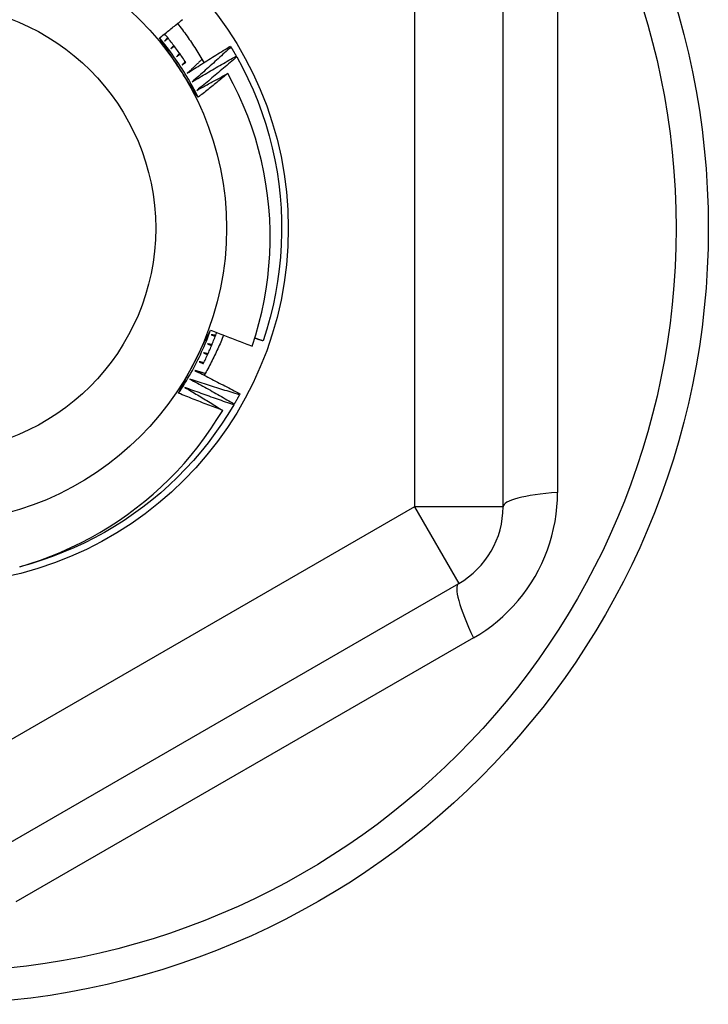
# Model space of a CAD drawing. Header units: inches. Extents: x 32 to 80, y 18.9 to 39.2.
# Tile 28 of 53: x 46.95 to 47.256, y 36.222 to 36.66. Entities that reach past the tile are written whole.
import ezdxf

# ---------------------------------------------------------------- set-up
doc = ezdxf.new("R2010")
doc.units = ezdxf.units.IN
doc.header["$MEASUREMENT"] = 0
doc.layers.add('Visible Edges(ANSI)', color=7, linetype='Continuous', lineweight=25)
doc.layers.add('Visible Tangent Edges(ANSI)', color=7, linetype='Continuous', lineweight=25)

msp = doc.modelspace()

# ---------------------------------------------------------------- linework, layer by layer
at = {"layer": 'Visible Edges(ANSI)'}
for p, q in [((47.16482, 36.4435), (47.16482, 36.69126)), ((47.04362, 36.6484), (47.04384, 36.64805)), ((47.04622, 36.64399), (47.04642, 36.64363)), ((47.04783, 36.49369), (47.04763, 36.49333)), ((47.04533, 36.48922), (47.04512, 36.48886)), ((46.93057, 36.28552), (47.14514, 36.4094))]:
    msp.add_line(p, q, dxfattribs=at)
at = {"layer": 'Visible Edges(ANSI)', "flags": 128}
for points in [[(47.01206, 36.65207), (47.01258, 36.65247), (47.01309, 36.65287), (47.01361, 36.65328), (47.01412, 36.65368), (47.01463, 36.65409), (47.01515, 36.6545), (47.01566, 36.6549), (47.01617, 36.65531), (47.01668, 36.65572), (47.01719, 36.65613), (47.0177, 36.65653), (47.01821, 36.65694), (47.01872, 36.65735), (47.01923, 36.65776), (47.01974, 36.65817), (47.02025, 36.65858), (47.02076, 36.65899), (47.02127, 36.65941), (47.02177, 36.65982), (47.02228, 36.66023)], [(47.02011, 36.65847), (47.02065, 36.65778), (47.02118, 36.65709), (47.02172, 36.65639), (47.02224, 36.65569), (47.02276, 36.65499), (47.02328, 36.65428), (47.0238, 36.65357), (47.02431, 36.65286), (47.02481, 36.65215), (47.02531, 36.65143), (47.02581, 36.65071), (47.0263, 36.64999), (47.02678, 36.64926), (47.02727, 36.64854), (47.02774, 36.6478), (47.02822, 36.64707), (47.02868, 36.64633), (47.02915, 36.64559), (47.02961, 36.64485), (47.03006, 36.6441), (47.03051, 36.64336), (47.03096, 36.64261), (47.0314, 36.64185), (47.03183, 36.6411)], [(47.02381, 36.64108), (47.02344, 36.64163), (47.02308, 36.64219), (47.02271, 36.64274), (47.02233, 36.64329), (47.02196, 36.64383), (47.02158, 36.64438), (47.0212, 36.64492), (47.02082, 36.64546), (47.02043, 36.646), (47.02005, 36.64654), (47.01966, 36.64708), (47.01926, 36.64761), (47.01887, 36.64814), (47.01847, 36.64867), (47.01807, 36.6492), (47.01766, 36.64973), (47.01726, 36.65025), (47.01685, 36.65077), (47.01644, 36.65129), (47.01602, 36.65181), (47.01561, 36.65233), (47.01519, 36.65284), (47.01477, 36.65335), (47.01434, 36.65386)], [(47.02925, 36.62567), (47.02854, 36.62677), (47.02782, 36.62786), (47.02711, 36.62896), (47.02639, 36.63006), (47.02568, 36.63116), (47.02496, 36.63226), (47.02425, 36.63336), (47.02353, 36.63446), (47.02281, 36.63556), (47.0221, 36.63666), (47.02138, 36.63776), (47.02066, 36.63887), (47.01994, 36.63997), (47.01922, 36.64108), (47.01851, 36.64218), (47.01779, 36.64328), (47.01707, 36.64438), (47.01636, 36.64548), (47.01564, 36.64658), (47.01493, 36.64768), (47.01421, 36.64878), (47.0135, 36.64987), (47.01278, 36.65097), (47.01206, 36.65207)], [(47.02925, 36.62567), (47.02867, 36.62685), (47.02807, 36.62802), (47.02746, 36.62919), (47.02683, 36.63035), (47.0262, 36.6315), (47.02556, 36.63264), (47.0249, 36.63378), (47.02423, 36.63492), (47.02355, 36.63605), (47.02286, 36.63716), (47.02216, 36.63828), (47.02145, 36.63938), (47.02073, 36.64048), (47.01999, 36.64157), (47.01925, 36.64266), (47.01849, 36.64373), (47.01772, 36.6448), (47.01695, 36.64587), (47.01616, 36.64692), (47.01536, 36.64796), (47.01455, 36.649), (47.01373, 36.65003), (47.0129, 36.65105), (47.01206, 36.65207)], [(47.01568, 36.65223), (47.01563, 36.65217), (47.01558, 36.6521), (47.01552, 36.65204), (47.01547, 36.65197), (47.01542, 36.65191), (47.01536, 36.65184), (47.01531, 36.65178), (47.01526, 36.65171), (47.0152, 36.65165), (47.01515, 36.65159), (47.0151, 36.65152), (47.01505, 36.65146), (47.01499, 36.65139), (47.01494, 36.65133), (47.01489, 36.65126), (47.01483, 36.6512), (47.01478, 36.65113), (47.01473, 36.65107), (47.01467, 36.651), (47.01462, 36.65094), (47.01457, 36.65087), (47.01451, 36.65081), (47.01446, 36.65074), (47.01441, 36.65068)], [(47.01441, 36.65068), (47.01447, 36.65073), (47.01453, 36.65079), (47.01459, 36.65084), (47.01466, 36.65089), (47.01472, 36.65095), (47.01478, 36.651), (47.01484, 36.65105), (47.01491, 36.65111), (47.01497, 36.65116), (47.01503, 36.65121), (47.01509, 36.65127), (47.01516, 36.65132), (47.01522, 36.65137), (47.01528, 36.65142), (47.01534, 36.65148), (47.01541, 36.65153), (47.01547, 36.65158), (47.01553, 36.65164), (47.01559, 36.65169), (47.01566, 36.65174), (47.01572, 36.6518), (47.01578, 36.65185), (47.01584, 36.6519), (47.01591, 36.65196)], [(47.01842, 36.64874), (47.01836, 36.64867), (47.01831, 36.64861), (47.01825, 36.64855), (47.0182, 36.64849), (47.01814, 36.64842), (47.01809, 36.64836), (47.01803, 36.6483), (47.01798, 36.64823), (47.01792, 36.64817), (47.01787, 36.64811), (47.01781, 36.64804), (47.01776, 36.64798), (47.0177, 36.64792), (47.01765, 36.64786), (47.01759, 36.64779), (47.01753, 36.64773), (47.01748, 36.64767), (47.01742, 36.6476), (47.01737, 36.64754), (47.01731, 36.64748), (47.01726, 36.64742), (47.0172, 36.64735), (47.01715, 36.64729), (47.01709, 36.64723)], [(47.01709, 36.64723), (47.01716, 36.64728), (47.01722, 36.64733), (47.01728, 36.64738), (47.01735, 36.64743), (47.01741, 36.64748), (47.01748, 36.64753), (47.01754, 36.64759), (47.01761, 36.64764), (47.01767, 36.64769), (47.01773, 36.64774), (47.0178, 36.64779), (47.01786, 36.64784), (47.01793, 36.64789), (47.01799, 36.64794), (47.01805, 36.64799), (47.01812, 36.64805), (47.01818, 36.6481), (47.01825, 36.64815), (47.01831, 36.6482), (47.01838, 36.64825), (47.01844, 36.6483), (47.0185, 36.64835), (47.01857, 36.6484), (47.01863, 36.64845)], [(47.02445, 36.63637), (47.02524, 36.63688), (47.02603, 36.63739), (47.02682, 36.6379), (47.02762, 36.63841), (47.02841, 36.63892), (47.02921, 36.63943), (47.03, 36.63994), (47.0308, 36.64044), (47.03159, 36.64095), (47.03239, 36.64145), (47.03319, 36.64195), (47.03399, 36.64246), (47.03479, 36.64296), (47.03559, 36.64346), (47.03639, 36.64396), (47.03719, 36.64445), (47.03799, 36.64495), (47.03879, 36.64545), (47.0396, 36.64594), (47.0404, 36.64644), (47.04121, 36.64693), (47.04201, 36.64742), (47.04282, 36.64791), (47.04362, 36.6484)], [(47.02104, 36.64515), (47.02098, 36.64509), (47.02092, 36.64503), (47.02087, 36.64497), (47.02081, 36.64491), (47.02075, 36.64485), (47.02069, 36.64479), (47.02064, 36.64473), (47.02058, 36.64467), (47.02052, 36.6446), (47.02047, 36.64454), (47.02041, 36.64448), (47.02035, 36.64442), (47.02029, 36.64436), (47.02024, 36.6443), (47.02018, 36.64424), (47.02012, 36.64418), (47.02006, 36.64412), (47.02001, 36.64405), (47.01995, 36.64399), (47.01989, 36.64393), (47.01983, 36.64387), (47.01978, 36.64381), (47.01972, 36.64375), (47.01966, 36.64369)], [(47.01966, 36.64369), (47.01973, 36.64374), (47.01979, 36.64379), (47.01986, 36.64383), (47.01993, 36.64388), (47.01999, 36.64393), (47.02006, 36.64398), (47.02012, 36.64403), (47.02019, 36.64408), (47.02025, 36.64413), (47.02032, 36.64418), (47.02039, 36.64423), (47.02045, 36.64428), (47.02052, 36.64433), (47.02058, 36.64437), (47.02065, 36.64442), (47.02072, 36.64447), (47.02078, 36.64452), (47.02085, 36.64457), (47.02091, 36.64462), (47.02098, 36.64467), (47.02104, 36.64472), (47.02111, 36.64477), (47.02118, 36.64482), (47.02124, 36.64486)], [(47.04384, 36.64805), (47.04313, 36.6474), (47.04242, 36.64674), (47.04172, 36.64609), (47.04101, 36.64544), (47.0403, 36.64479), (47.03959, 36.64414), (47.03888, 36.64349), (47.03816, 36.64284), (47.03745, 36.64219), (47.03674, 36.64155), (47.03602, 36.6409), (47.03531, 36.64026), (47.03459, 36.63961), (47.03387, 36.63897), (47.03316, 36.63833), (47.03244, 36.63769), (47.03172, 36.63705), (47.031, 36.63641), (47.03028, 36.63577), (47.02955, 36.63513), (47.02883, 36.6345), (47.02811, 36.63386), (47.02738, 36.63322), (47.02666, 36.63259)], [(47.02666, 36.63259), (47.02746, 36.63308), (47.02827, 36.63356), (47.02908, 36.63405), (47.02989, 36.63453), (47.0307, 36.63501), (47.03151, 36.6355), (47.03232, 36.63598), (47.03314, 36.63646), (47.03395, 36.63693), (47.03476, 36.63741), (47.03558, 36.63789), (47.03639, 36.63836), (47.03721, 36.63884), (47.03802, 36.63931), (47.03884, 36.63978), (47.03966, 36.64025), (47.04048, 36.64072), (47.04129, 36.64119), (47.04211, 36.64166), (47.04293, 36.64213), (47.04375, 36.6426), (47.04457, 36.64306), (47.0454, 36.64353), (47.04622, 36.64399)], [(47.04384, 36.64805), (47.04394, 36.64788), (47.04404, 36.64772), (47.04414, 36.64755), (47.04424, 36.64738), (47.04434, 36.64721), (47.04444, 36.64704), (47.04454, 36.64687), (47.04464, 36.6467), (47.04474, 36.64654), (47.04484, 36.64637), (47.04494, 36.6462), (47.04504, 36.64603), (47.04514, 36.64586), (47.04524, 36.64569), (47.04534, 36.64552), (47.04544, 36.64535), (47.04554, 36.64518), (47.04563, 36.64501), (47.04573, 36.64484), (47.04583, 36.64467), (47.04593, 36.6445), (47.04602, 36.64433), (47.04612, 36.64416), (47.04622, 36.64399)], [(47.02354, 36.64149), (47.02348, 36.64143), (47.02342, 36.64137), (47.02336, 36.64131), (47.0233, 36.64125), (47.02324, 36.64119), (47.02318, 36.64113), (47.02312, 36.64107), (47.02306, 36.64101), (47.023, 36.64095), (47.02295, 36.64089), (47.02289, 36.64084), (47.02283, 36.64078), (47.02277, 36.64072), (47.02271, 36.64066), (47.02265, 36.6406), (47.02259, 36.64054), (47.02253, 36.64048), (47.02247, 36.64042), (47.02241, 36.64036), (47.02235, 36.6403), (47.02229, 36.64024), (47.02223, 36.64018), (47.02217, 36.64013), (47.02212, 36.64007)], [(47.02212, 36.64007), (47.02218, 36.64011), (47.02225, 36.64016), (47.02232, 36.64021), (47.02238, 36.64025), (47.02245, 36.6403), (47.02252, 36.64035), (47.02259, 36.64039), (47.02265, 36.64044), (47.02272, 36.64049), (47.02279, 36.64053), (47.02286, 36.64058), (47.02292, 36.64063), (47.02299, 36.64068), (47.02306, 36.64072), (47.02313, 36.64077), (47.02319, 36.64082), (47.02326, 36.64086), (47.02333, 36.64091), (47.0234, 36.64096), (47.02346, 36.641), (47.02353, 36.64105), (47.0236, 36.6411), (47.02367, 36.64114), (47.02373, 36.64119)], [(47.03099, 36.64254), (47.03072, 36.64228), (47.03045, 36.64203), (47.03018, 36.64177), (47.02991, 36.64151), (47.02964, 36.64125), (47.02936, 36.64099), (47.02909, 36.64073), (47.02882, 36.64048), (47.02855, 36.64022), (47.02827, 36.63996), (47.028, 36.6397), (47.02773, 36.63945), (47.02746, 36.63919), (47.02718, 36.63893), (47.02691, 36.63867), (47.02664, 36.63842), (47.02636, 36.63816), (47.02609, 36.6379), (47.02582, 36.63765), (47.02554, 36.63739), (47.02527, 36.63713), (47.025, 36.63688), (47.02472, 36.63662), (47.02445, 36.63637)], [(47.04642, 36.64363), (47.04569, 36.643), (47.04496, 36.64237), (47.04424, 36.64174), (47.04351, 36.64111), (47.04277, 36.64049), (47.04204, 36.63986), (47.04131, 36.63924), (47.04058, 36.63861), (47.03984, 36.63799), (47.03911, 36.63737), (47.03837, 36.63674), (47.03764, 36.63612), (47.0369, 36.6355), (47.03616, 36.63488), (47.03542, 36.63427), (47.03469, 36.63365), (47.03394, 36.63303), (47.0332, 36.63242), (47.03246, 36.6318), (47.03172, 36.63119), (47.03098, 36.63058), (47.03023, 36.62997), (47.02949, 36.62935), (47.02874, 36.62874)], [(47.04642, 36.64363), (47.049, 36.63884), (47.05142, 36.63397), (47.05366, 36.62901), (47.05573, 36.62398), (47.05762, 36.61887), (47.05934, 36.61371), (47.06087, 36.60848), (47.06221, 36.60321), (47.06337, 36.59789), (47.06435, 36.59254), (47.06513, 36.58716), (47.06573, 36.58175), (47.06614, 36.57632), (47.06636, 36.57088), (47.06638, 36.56544), (47.06622, 36.56), (47.06587, 36.55457), (47.06533, 36.54916), (47.06459, 36.54376), (47.06367, 36.5384), (47.06257, 36.53307), (47.06127, 36.52779), (47.05979, 36.52255), (47.05813, 36.51737)], [(47.02874, 36.62874), (47.02931, 36.62906), (47.02987, 36.62938), (47.03044, 36.62969), (47.03101, 36.63001), (47.03158, 36.63032), (47.03215, 36.63064), (47.03272, 36.63095), (47.03329, 36.63127), (47.03385, 36.63158), (47.03442, 36.63189), (47.03499, 36.6322), (47.03556, 36.63251), (47.03614, 36.63283), (47.03671, 36.63314), (47.03728, 36.63345), (47.03785, 36.63376), (47.03842, 36.63406), (47.03899, 36.63437), (47.03956, 36.63468), (47.04014, 36.63499), (47.04071, 36.6353), (47.04128, 36.6356), (47.04186, 36.63591), (47.04243, 36.63621)], [(47.04243, 36.63621), (47.04189, 36.63577), (47.04134, 36.63532), (47.0408, 36.63488), (47.04025, 36.63444), (47.0397, 36.63399), (47.03916, 36.63355), (47.03861, 36.63311), (47.03806, 36.63267), (47.03752, 36.63223), (47.03697, 36.63179), (47.03642, 36.63135), (47.03587, 36.63091), (47.03532, 36.63047), (47.03477, 36.63003), (47.03422, 36.62959), (47.03367, 36.62915), (47.03312, 36.62872), (47.03257, 36.62828), (47.03202, 36.62784), (47.03147, 36.62741), (47.03091, 36.62697), (47.03036, 36.62654), (47.02981, 36.62611), (47.02925, 36.62567)], [(47.05328, 36.51497), (47.05487, 36.51995), (47.05629, 36.52498), (47.05754, 36.53006), (47.05861, 36.53519), (47.0595, 36.54034), (47.06022, 36.54551), (47.06075, 36.5507), (47.0611, 36.5559), (47.06127, 36.56111), (47.06126, 36.56633), (47.06107, 36.57154), (47.0607, 36.57675), (47.06015, 36.58195), (47.05941, 36.58713), (47.0585, 36.59229), (47.0574, 36.5974), (47.05613, 36.60246), (47.05469, 36.60747), (47.05307, 36.61243), (47.05128, 36.61733), (47.04932, 36.62216), (47.04719, 36.62692), (47.04489, 36.63161), (47.04243, 36.63621)], [(47.02055, 36.49402), (47.02114, 36.49518), (47.02173, 36.49635), (47.02233, 36.49752), (47.02292, 36.49869), (47.02351, 36.49986), (47.02411, 36.50103), (47.0247, 36.50219), (47.0253, 36.50337), (47.02589, 36.50454), (47.02649, 36.50571), (47.02708, 36.50688), (47.02768, 36.50806), (47.02828, 36.50923), (47.02888, 36.5104), (47.02947, 36.51158), (47.03007, 36.51275), (47.03066, 36.51392), (47.03126, 36.51509), (47.03185, 36.51626), (47.03245, 36.51743), (47.03304, 36.51859), (47.03363, 36.51976), (47.03422, 36.52093), (47.03481, 36.5221)], [(47.02055, 36.49402), (47.02128, 36.49511), (47.02199, 36.49622), (47.0227, 36.49733), (47.02339, 36.49845), (47.02407, 36.49957), (47.02474, 36.5007), (47.0254, 36.50184), (47.02605, 36.50299), (47.02668, 36.50414), (47.02731, 36.5053), (47.02792, 36.50646), (47.02852, 36.50763), (47.02911, 36.50881), (47.02969, 36.50999), (47.03026, 36.51118), (47.03081, 36.51237), (47.03136, 36.51357), (47.03189, 36.51477), (47.0324, 36.51598), (47.03291, 36.51719), (47.0334, 36.51841), (47.03389, 36.51964), (47.03436, 36.52087), (47.03481, 36.5221)], [(47.03481, 36.5221), (47.03558, 36.52179), (47.03635, 36.52149), (47.03711, 36.52118), (47.03788, 36.52088), (47.03865, 36.52057), (47.03941, 36.52027), (47.04018, 36.51997), (47.04095, 36.51967), (47.04172, 36.51937), (47.04249, 36.51907), (47.04326, 36.51877), (47.04402, 36.51847), (47.04479, 36.51818), (47.04556, 36.51788), (47.04633, 36.51758), (47.04711, 36.51729), (47.04788, 36.517), (47.04865, 36.51671), (47.04942, 36.51641), (47.05019, 36.51612), (47.05096, 36.51583), (47.05174, 36.51555), (47.05251, 36.51526), (47.05328, 36.51497)], [(47.0315, 36.5071), (47.03178, 36.50766), (47.03206, 36.50823), (47.03234, 36.5088), (47.03261, 36.50937), (47.03288, 36.50994), (47.03315, 36.51051), (47.03342, 36.51109), (47.03368, 36.51166), (47.03394, 36.51224), (47.0342, 36.51282), (47.03445, 36.5134), (47.0347, 36.51398), (47.03495, 36.51456), (47.0352, 36.51514), (47.03544, 36.51572), (47.03568, 36.51631), (47.03592, 36.51689), (47.03615, 36.51748), (47.03639, 36.51807), (47.03662, 36.51866), (47.03684, 36.51925), (47.03707, 36.51984), (47.03729, 36.52043), (47.03751, 36.52102)], [(47.04056, 36.51982), (47.04025, 36.51906), (47.03994, 36.5183), (47.03962, 36.51754), (47.0393, 36.51678), (47.03898, 36.51602), (47.03865, 36.51527), (47.03831, 36.51452), (47.03797, 36.51377), (47.03763, 36.51302), (47.03728, 36.51227), (47.03693, 36.51153), (47.03657, 36.51079), (47.03621, 36.51005), (47.03585, 36.50931), (47.03547, 36.50857), (47.0351, 36.50784), (47.03472, 36.50711), (47.03434, 36.50638), (47.03395, 36.50565), (47.03355, 36.50492), (47.03316, 36.5042), (47.03276, 36.50348), (47.03235, 36.50276), (47.03194, 36.50205)], [(47.03505, 36.52006), (47.03512, 36.52003), (47.0352, 36.52), (47.03528, 36.51998), (47.03536, 36.51995), (47.03543, 36.51992), (47.03551, 36.5199), (47.03559, 36.51987), (47.03567, 36.51984), (47.03574, 36.51981), (47.03582, 36.51979), (47.0359, 36.51976), (47.03598, 36.51973), (47.03605, 36.51971), (47.03613, 36.51968), (47.03621, 36.51965), (47.03629, 36.51963), (47.03636, 36.5196), (47.03644, 36.51957), (47.03652, 36.51954), (47.0366, 36.51952), (47.03667, 36.51949), (47.03675, 36.51946), (47.03683, 36.51944), (47.03691, 36.51941)], [(47.03703, 36.51974), (47.03695, 36.51975), (47.03687, 36.51977), (47.03678, 36.51978), (47.0367, 36.51979), (47.03662, 36.51981), (47.03654, 36.51982), (47.03645, 36.51983), (47.03637, 36.51985), (47.03629, 36.51986), (47.0362, 36.51987), (47.03612, 36.51989), (47.03604, 36.5199), (47.03596, 36.51991), (47.03587, 36.51992), (47.03579, 36.51994), (47.03571, 36.51995), (47.03563, 36.51996), (47.03554, 36.51998), (47.03546, 36.51999), (47.03538, 36.52), (47.03529, 36.52002), (47.03521, 36.52003), (47.03513, 36.52004), (47.03505, 36.52006)], [(47.05447, 36.51861), (47.05462, 36.51856), (47.05477, 36.51851), (47.05492, 36.51845), (47.05508, 36.5184), (47.05523, 36.51835), (47.05538, 36.5183), (47.05553, 36.51825), (47.05569, 36.51819), (47.05584, 36.51814), (47.05599, 36.51809), (47.05615, 36.51804), (47.0563, 36.51799), (47.05645, 36.51793), (47.0566, 36.51788), (47.05676, 36.51783), (47.05691, 36.51778), (47.05706, 36.51773), (47.05722, 36.51768), (47.05737, 36.51762), (47.05752, 36.51757), (47.05768, 36.51752), (47.05783, 36.51747), (47.05798, 36.51742), (47.05813, 36.51737)], [(47.03342, 36.516), (47.0335, 36.51597), (47.03357, 36.51594), (47.03365, 36.51591), (47.03373, 36.51588), (47.0338, 36.51585), (47.03388, 36.51582), (47.03396, 36.51579), (47.03403, 36.51576), (47.03411, 36.51573), (47.03419, 36.5157), (47.03426, 36.51567), (47.03434, 36.51564), (47.03442, 36.51561), (47.03449, 36.51558), (47.03457, 36.51555), (47.03465, 36.51552), (47.03472, 36.51549), (47.0348, 36.51546), (47.03488, 36.51544), (47.03495, 36.51541), (47.03503, 36.51538), (47.03511, 36.51535), (47.03518, 36.51532), (47.03526, 36.51529)], [(47.0354, 36.51561), (47.03531, 36.51563), (47.03523, 36.51565), (47.03515, 36.51566), (47.03507, 36.51568), (47.03498, 36.51569), (47.0349, 36.51571), (47.03482, 36.51573), (47.03474, 36.51574), (47.03466, 36.51576), (47.03457, 36.51577), (47.03449, 36.51579), (47.03441, 36.5158), (47.03433, 36.51582), (47.03424, 36.51584), (47.03416, 36.51585), (47.03408, 36.51587), (47.034, 36.51588), (47.03391, 36.5159), (47.03383, 36.51592), (47.03375, 36.51593), (47.03367, 36.51595), (47.03359, 36.51596), (47.0335, 36.51598), (47.03342, 36.516)], [(47.02978, 36.50805), (47.02985, 36.50801), (47.02992, 36.50798), (47.03, 36.50794), (47.03007, 36.50791), (47.03015, 36.50787), (47.03022, 36.50784), (47.0303, 36.5078), (47.03037, 36.50777), (47.03045, 36.50774), (47.03052, 36.5077), (47.03059, 36.50767), (47.03067, 36.50763), (47.03074, 36.5076), (47.03082, 36.50756), (47.03089, 36.50753), (47.03097, 36.50749), (47.03104, 36.50746), (47.03112, 36.50742), (47.03119, 36.50739), (47.03126, 36.50736), (47.03134, 36.50732), (47.03141, 36.50729), (47.03149, 36.50725), (47.03156, 36.50722)], [(47.03172, 36.50754), (47.03164, 36.50756), (47.03156, 36.50758), (47.03148, 36.5076), (47.0314, 36.50762), (47.03131, 36.50764), (47.03123, 36.50766), (47.03115, 36.50768), (47.03107, 36.5077), (47.03099, 36.50773), (47.03091, 36.50775), (47.03083, 36.50777), (47.03075, 36.50779), (47.03067, 36.50781), (47.03059, 36.50783), (47.0305, 36.50785), (47.03042, 36.50788), (47.03034, 36.5079), (47.03026, 36.50792), (47.03018, 36.50794), (47.0301, 36.50796), (47.03002, 36.50798), (47.02994, 36.508), (47.02986, 36.50802), (47.02978, 36.50805)], [(47.03166, 36.51199), (47.03174, 36.51196), (47.03182, 36.51193), (47.03189, 36.5119), (47.03197, 36.51186), (47.03204, 36.51183), (47.03212, 36.5118), (47.03219, 36.51177), (47.03227, 36.51174), (47.03234, 36.5117), (47.03242, 36.51167), (47.03249, 36.51164), (47.03257, 36.51161), (47.03265, 36.51157), (47.03272, 36.51154), (47.0328, 36.51151), (47.03287, 36.51148), (47.03295, 36.51145), (47.03302, 36.51141), (47.0331, 36.51138), (47.03317, 36.51135), (47.03325, 36.51132), (47.03333, 36.51129), (47.0334, 36.51125), (47.03348, 36.51122)], [(47.03362, 36.51154), (47.03354, 36.51156), (47.03346, 36.51158), (47.03338, 36.5116), (47.0333, 36.51162), (47.03322, 36.51164), (47.03313, 36.51166), (47.03305, 36.51167), (47.03297, 36.51169), (47.03289, 36.51171), (47.03281, 36.51173), (47.03273, 36.51175), (47.03264, 36.51177), (47.03256, 36.51179), (47.03248, 36.5118), (47.0324, 36.51182), (47.03232, 36.51184), (47.03224, 36.51186), (47.03215, 36.51188), (47.03207, 36.5119), (47.03199, 36.51192), (47.03191, 36.51194), (47.03183, 36.51195), (47.03175, 36.51197), (47.03166, 36.51199)], [(47.02776, 36.50417), (47.0286, 36.50374), (47.02944, 36.50332), (47.03028, 36.50289), (47.03112, 36.50246), (47.03196, 36.50203), (47.0328, 36.5016), (47.03364, 36.50117), (47.03448, 36.50074), (47.03532, 36.50031), (47.03616, 36.49987), (47.03699, 36.49944), (47.03783, 36.499), (47.03867, 36.49857), (47.0395, 36.49813), (47.04034, 36.49769), (47.04117, 36.49725), (47.042, 36.49681), (47.04284, 36.49636), (47.04367, 36.49592), (47.0445, 36.49548), (47.04533, 36.49503), (47.04617, 36.49458), (47.047, 36.49413), (47.04783, 36.49369)], [(47.03237, 36.5028), (47.03218, 36.50286), (47.03199, 36.50291), (47.03179, 36.50297), (47.0316, 36.50302), (47.03141, 36.50308), (47.03122, 36.50314), (47.03102, 36.50319), (47.03083, 36.50325), (47.03064, 36.50331), (47.03045, 36.50336), (47.03026, 36.50342), (47.03006, 36.50348), (47.02987, 36.50354), (47.02968, 36.50359), (47.02949, 36.50365), (47.02929, 36.50371), (47.0291, 36.50376), (47.02891, 36.50382), (47.02872, 36.50388), (47.02853, 36.50394), (47.02833, 36.50399), (47.02814, 36.50405), (47.02795, 36.50411), (47.02776, 36.50417)], [(47.02561, 36.50035), (47.02644, 36.4999), (47.02727, 36.49945), (47.0281, 36.49899), (47.02892, 36.49854), (47.02975, 36.49808), (47.03057, 36.49763), (47.0314, 36.49717), (47.03222, 36.49671), (47.03304, 36.49625), (47.03387, 36.49579), (47.03469, 36.49533), (47.03551, 36.49486), (47.03633, 36.4944), (47.03715, 36.49393), (47.03797, 36.49347), (47.03879, 36.493), (47.03961, 36.49253), (47.04043, 36.49206), (47.04125, 36.49159), (47.04206, 36.49112), (47.04288, 36.49064), (47.0437, 36.49017), (47.04451, 36.48969), (47.04533, 36.48922)], [(47.04763, 36.49333), (47.04671, 36.4936), (47.04579, 36.49389), (47.04487, 36.49417), (47.04395, 36.49445), (47.04303, 36.49473), (47.04211, 36.49502), (47.04119, 36.49531), (47.04027, 36.49559), (47.03935, 36.49588), (47.03844, 36.49617), (47.03752, 36.49646), (47.0366, 36.49676), (47.03568, 36.49705), (47.03477, 36.49734), (47.03385, 36.49764), (47.03293, 36.49794), (47.03202, 36.49823), (47.0311, 36.49853), (47.03019, 36.49883), (47.02927, 36.49913), (47.02836, 36.49944), (47.02744, 36.49974), (47.02653, 36.50005), (47.02561, 36.50035)], [(47.02335, 36.49661), (47.02405, 36.4962), (47.02476, 36.49578), (47.02546, 36.49536), (47.02617, 36.49494), (47.02687, 36.49453), (47.02758, 36.49411), (47.02828, 36.49368), (47.02898, 36.49326), (47.02968, 36.49284), (47.03039, 36.49242), (47.03109, 36.49199), (47.03179, 36.49157), (47.03249, 36.49114), (47.03319, 36.49072), (47.03389, 36.49029), (47.03459, 36.48986), (47.03529, 36.48943), (47.03599, 36.489), (47.03669, 36.48857), (47.03738, 36.48814), (47.03808, 36.48771), (47.03878, 36.48728), (47.03947, 36.48685), (47.04017, 36.48641)], [(47.04512, 36.48886), (47.04421, 36.48917), (47.0433, 36.48948), (47.04239, 36.4898), (47.04148, 36.49011), (47.04057, 36.49042), (47.03966, 36.49074), (47.03875, 36.49106), (47.03784, 36.49137), (47.03693, 36.49169), (47.03602, 36.49201), (47.03511, 36.49233), (47.03421, 36.49266), (47.0333, 36.49298), (47.03239, 36.4933), (47.03149, 36.49363), (47.03058, 36.49396), (47.02968, 36.49428), (47.02877, 36.49461), (47.02786, 36.49494), (47.02696, 36.49528), (47.02606, 36.49561), (47.02515, 36.49594), (47.02425, 36.49628), (47.02335, 36.49661)], [(47.04017, 36.48641), (47.03935, 36.48672), (47.03853, 36.48703), (47.03771, 36.48733), (47.03689, 36.48764), (47.03607, 36.48795), (47.03525, 36.48826), (47.03443, 36.48857), (47.03361, 36.48889), (47.03279, 36.4892), (47.03197, 36.48951), (47.03115, 36.48983), (47.03033, 36.49015), (47.02952, 36.49046), (47.0287, 36.49078), (47.02788, 36.4911), (47.02707, 36.49142), (47.02625, 36.49174), (47.02544, 36.49206), (47.02462, 36.49239), (47.02381, 36.49271), (47.02299, 36.49304), (47.02218, 36.49336), (47.02136, 36.49369), (47.02055, 36.49402)], [(47.04763, 36.49333), (47.04754, 36.49315), (47.04744, 36.49298), (47.04735, 36.49281), (47.04726, 36.49264), (47.04716, 36.49246), (47.04707, 36.49229), (47.04697, 36.49212), (47.04688, 36.49195), (47.04678, 36.49178), (47.04669, 36.49161), (47.04659, 36.49143), (47.0465, 36.49126), (47.0464, 36.49109), (47.0463, 36.49092), (47.04621, 36.49075), (47.04611, 36.49058), (47.04601, 36.49041), (47.04591, 36.49024), (47.04582, 36.49007), (47.04572, 36.4899), (47.04562, 36.48973), (47.04552, 36.48956), (47.04543, 36.48939), (47.04533, 36.48922)], [(47.04512, 36.48886), (47.04247, 36.4845), (47.03968, 36.48023), (47.03675, 36.47605), (47.03369, 36.47197), (47.03049, 36.46799), (47.02716, 36.46412), (47.02371, 36.46036), (47.02014, 36.45671), (47.01645, 36.45319), (47.01265, 36.44978), (47.00873, 36.44651), (47.00471, 36.44336), (47.00059, 36.44035), (46.99638, 36.43748), (46.99207, 36.43474), (46.98767, 36.43215), (46.98319, 36.4297), (46.97863, 36.4274), (46.974, 36.42525), (46.96931, 36.42326), (46.96455, 36.42142), (46.95973, 36.41974), (46.95486, 36.41821), (46.94994, 36.41685)], [(46.94994, 36.41685), (46.95459, 36.41826), (46.95919, 36.41982), (46.96374, 36.42152), (46.96823, 36.42336), (46.97267, 36.42534), (46.97704, 36.42745), (46.98135, 36.42971), (46.98559, 36.43211), (46.98975, 36.43464), (46.99384, 36.4373), (46.99783, 36.44008), (47.00173, 36.44299), (47.00553, 36.44601), (47.00924, 36.44915), (47.01284, 36.45241), (47.01633, 36.45578), (47.01972, 36.45925), (47.023, 36.46284), (47.02617, 36.46653), (47.02922, 36.47032), (47.03215, 36.47421), (47.03495, 36.4782), (47.03763, 36.48227), (47.04017, 36.48641)]]:
    msp.add_lwpolyline(points, dxfattribs=at)
at = {"layer": 'Visible Edges(ANSI)'}
for radius in [0.34516, 0.15846, 0.131]:
    msp.add_circle((46.91088, 36.56738), radius, dxfattribs=at)
msp.add_arc((47.12545, 36.4435), 0.03937, 300, 0, dxfattribs=at)
at = {"layer": 'Visible Tangent Edges(ANSI)'}
for p, q in [((47.12545, 36.69126), (47.12545, 36.4435)), ((47.18905, 36.68487), (47.18905, 36.44989)), ((47.12545, 36.4435), (46.91088, 36.31962)), ((47.16482, 36.4435), (47.12545, 36.4435)), ((47.12545, 36.4435), (47.14514, 36.4094)), ((47.15172, 36.38522), (46.94822, 36.26774))]:
    msp.add_line(p, q, dxfattribs=at)
at = {"layer": 'Visible Tangent Edges(ANSI)', "flags": 128}
msp.add_lwpolyline([(47.15172, 36.38522), (47.15446, 36.38689), (47.15715, 36.38868), (47.15976, 36.3906), (47.1623, 36.39263), (47.16475, 36.39477), (47.16711, 36.39702), (47.16937, 36.39938), (47.17153, 36.40183), (47.17357, 36.40437), (47.17551, 36.40701), (47.17733, 36.40973), (47.17903, 36.41253), (47.1806, 36.4154), (47.18206, 36.41834), (47.18338, 36.42134), (47.18456, 36.42438), (47.18561, 36.42747), (47.18652, 36.43061), (47.18729, 36.43379), (47.18793, 36.43699), (47.18842, 36.44022), (47.18877, 36.44345), (47.18898, 36.44668), (47.18905, 36.44989)], dxfattribs=at)
at = {"layer": 'Visible Tangent Edges(ANSI)'}
for radius in [0.33084, 0.0995]:
    msp.add_circle((46.91088, 36.56738), radius, dxfattribs=at)
for centre, major_axis, start_param, end_param in [((47.20419, 36.4435), (-0.03937, 0), 5.107073, 6.283185), ((47.16482, 36.37531), (-0.01969, 0.0341), 0, 1.176113)]:
    msp.add_ellipse(centre, major_axis=major_axis, ratio=0.175929, start_param=start_param, end_param=end_param, dxfattribs=at)

doc.saveas('drawing.dxf')
